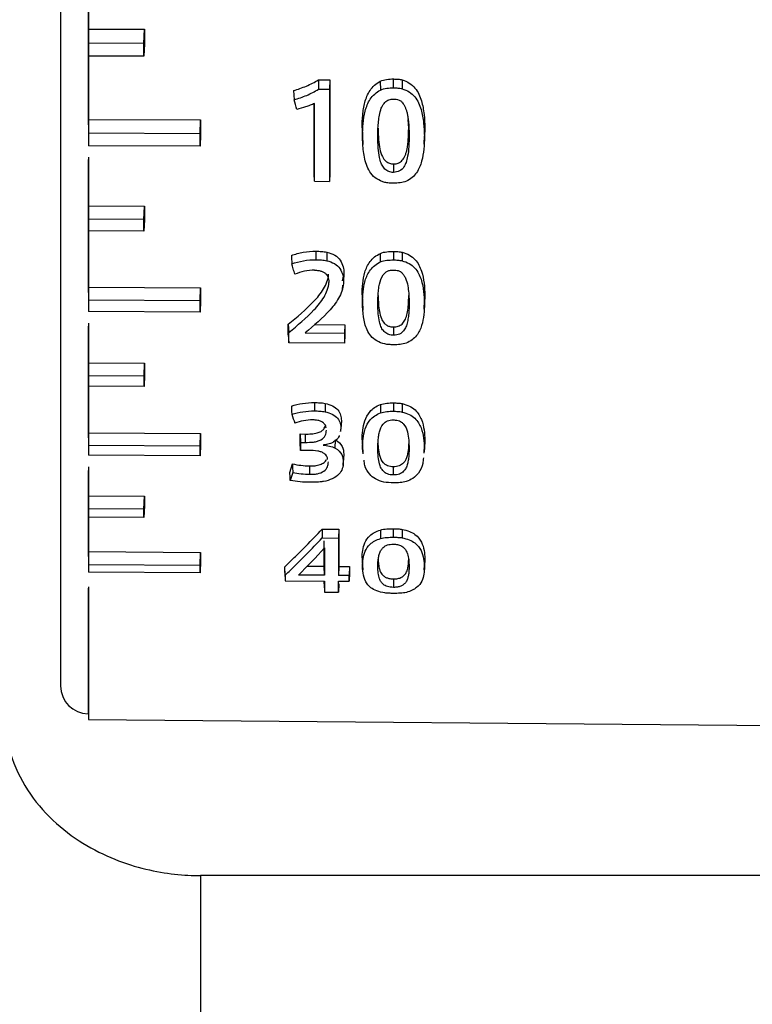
# Model space of a CAD drawing. Header units: millimetres. Extents: x -103 to 103, y 0 to 140.
# Tile 3 of 18: x -89 to -76, y 47 to 65. Entities that reach past the tile are written whole.
import ezdxf

# ---------------------------------------------------------------- set-up
doc = ezdxf.new("R2010")
doc.units = ezdxf.units.MM

msp = doc.modelspace()

# ---------------------------------------------------------------- linework, layer by layer
at = {"color": 7, "linetype": 'Continuous', "lineweight": 25}
for p, q in [((-88.2, 65.732), (-88.2, 62.899)), ((-88.2, 64.758), (-87.2, 64.754)), ((-87.211, 64.501), (-87.2, 64.754)), ((-87.2, 64.754), (-87.2, 64.485)), ((-87.211, 64.501), (-88.2, 64.505)), ((-87.2, 64.485), (-87.211, 64.271)), ((-87.211, 64.271), (-88.2, 64.275)), ((-84.099, 63.853), (-83.894, 63.852)), ((-84.099, 63.853), (-84.099, 63.684)), ((-83.894, 63.852), (-83.901, 63.683)), ((-83.894, 63.852), (-83.894, 62.182)), ((-82.994, 63.826), (-82.99, 63.669)), ((-82.759, 63.708), (-82.759, 63.867)), ((-82.602, 63.85), (-82.604, 63.692)), ((-84.099, 63.684), (-83.901, 63.683)), ((-84.173, 62.183), (-84.173, 63.425)), ((-88.2, 63.143), (-86.2, 63.135)), ((-86.211, 62.89), (-86.2, 63.135)), ((-86.2, 63.135), (-86.2, 62.877)), ((-82.487, 62.988), (-82.498, 63.145)), ((-83.317, 62.995), (-83.31, 62.846)), ((-82.2, 62.988), (-82.207, 62.839)), ((-86.211, 62.89), (-88.2, 62.899)), ((-86.2, 62.877), (-86.211, 62.668)), ((-83.313, 62.851), (-83.306, 62.7)), ((-82.211, 62.702), (-82.204, 62.853)), ((-86.211, 62.668), (-88.2, 62.676)), ((-88.2, 62.471), (-88.2, 59.919)), ((-84.166, 62.041), (-84.173, 62.183)), ((-84.166, 62.041), (-83.901, 62.04)), ((-83.894, 62.182), (-83.901, 62.04)), ((-88.2, 61.604), (-87.2, 61.599)), ((-87.211, 61.361), (-87.2, 61.599)), ((-87.2, 61.599), (-87.2, 61.355)), ((-87.211, 61.361), (-88.2, 61.366)), ((-87.2, 61.355), (-87.211, 61.149)), ((-87.211, 61.149), (-88.2, 61.154)), ((-84.143, 60.794), (-84.143, 60.642)), ((-83.945, 60.775), (-83.947, 60.623)), ((-82.988, 60.604), (-82.992, 60.755)), ((-82.759, 60.79), (-82.759, 60.638)), ((-82.601, 60.774), (-82.604, 60.623)), ((-83.642, 60.399), (-83.676, 60.263)), ((-83.642, 60.399), (-83.649, 60.253)), ((-88.2, 60.152), (-86.2, 60.141)), ((-86.211, 59.908), (-86.2, 60.141)), ((-86.2, 60.141), (-86.2, 59.912)), ((-83.669, 60.115), (-83.665, 60.19)), ((-86.211, 59.908), (-88.2, 59.919)), ((-83.317, 60.012), (-83.31, 59.867)), ((-82.2, 60.004), (-82.207, 59.859)), ((-86.2, 59.912), (-86.211, 59.708)), ((-83.314, 59.89), (-83.306, 59.743)), ((-82.21, 59.758), (-82.202, 59.905)), ((-86.211, 59.708), (-88.2, 59.719)), ((-88.2, 59.511), (-88.2, 57.325)), ((-84.635, 59.3), (-84.635, 59.491)), ((-84.635, 59.491), (-84.628, 59.344)), ((-84.169, 59.483), (-83.627, 59.48)), ((-83.627, 59.48), (-83.634, 59.33)), ((-83.627, 59.48), (-83.627, 59.294)), ((-82.759, 59.441), (-82.759, 59.294)), ((-84.635, 59.3), (-84.628, 59.16)), ((-84.337, 59.334), (-83.634, 59.33)), ((-83.627, 59.294), (-83.634, 59.155)), ((-83.634, 59.155), (-84.628, 59.16)), ((-88.2, 58.799), (-87.2, 58.793)), ((-87.21, 58.562), (-87.2, 58.793)), ((-87.2, 58.793), (-87.2, 58.581)), ((-87.21, 58.562), (-88.2, 58.568)), ((-87.2, 58.581), (-87.21, 58.377)), ((-87.21, 58.377), (-88.2, 58.383)), ((-84.168, 58.093), (-84.168, 57.943)), ((-83.978, 58.077), (-83.98, 57.928)), ((-82.993, 58.057), (-82.989, 57.908)), ((-82.759, 58.087), (-82.759, 57.937)), ((-82.601, 58.073), (-82.604, 57.924)), ((-83.689, 57.77), (-83.696, 57.625)), ((-88.2, 57.555), (-86.2, 57.542)), ((-86.211, 57.312), (-86.2, 57.542)), ((-86.2, 57.542), (-86.2, 57.349)), ((-84.423, 57.532), (-84.334, 57.531)), ((-84.423, 57.381), (-84.423, 57.532)), ((-84.423, 57.532), (-84.416, 57.382)), ((-84.334, 57.531), (-84.334, 57.382)), ((-83.696, 57.625), (-83.707, 57.576)), ((-83.7, 57.574), (-83.698, 57.617)), ((-86.211, 57.312), (-88.2, 57.325)), ((-86.2, 57.349), (-86.211, 57.143)), ((-84.416, 57.24), (-84.423, 57.381)), ((-84.416, 57.382), (-84.334, 57.382)), ((-83.8, 57.28), (-83.796, 57.429)), ((-83.317, 57.427), (-83.31, 57.281)), ((-83.314, 57.324), (-83.306, 57.176)), ((-83.297, 57.18), (-83.31, 57.281)), ((-82.21, 57.187), (-82.202, 57.335)), ((-82.2, 57.418), (-82.207, 57.273)), ((-86.211, 57.143), (-88.2, 57.156)), ((-84.277, 57.239), (-84.416, 57.24)), ((-83.647, 57.17), (-83.654, 57.025)), ((-82.207, 57.273), (-82.216, 57.19)), ((-88.2, 56.946), (-88.2, 55.199)), ((-84.608, 56.843), (-84.561, 56.998)), ((-84.255, 56.962), (-84.255, 56.812)), ((-83.658, 56.967), (-83.656, 57.017)), ((-82.759, 56.8), (-82.759, 56.947)), ((-84.556, 56.846), (-84.6, 56.701)), ((-88.2, 56.43), (-87.2, 56.423)), ((-87.211, 56.192), (-87.2, 56.423)), ((-87.2, 56.423), (-87.2, 56.25)), ((-87.2, 56.25), (-87.211, 56.041)), ((-87.211, 56.192), (-88.2, 56.199)), ((-87.211, 56.041), (-88.2, 56.048)), ((-84.032, 55.834), (-83.733, 55.831)), ((-84.032, 55.834), (-84.032, 55.676)), ((-83.733, 55.831), (-83.74, 55.674)), ((-83.733, 55.831), (-83.733, 55.167)), ((-82.993, 55.818), (-82.989, 55.667)), ((-82.759, 55.69), (-82.759, 55.841)), ((-82.601, 55.83), (-82.604, 55.679)), ((-84.032, 55.676), (-83.74, 55.674)), ((-88.2, 55.432), (-86.2, 55.417)), ((-86.211, 55.184), (-86.2, 55.417)), ((-86.2, 55.417), (-86.2, 55.266)), ((-86.211, 55.184), (-88.2, 55.199)), ((-86.2, 55.266), (-86.211, 55.052)), ((-83.317, 55.32), (-83.31, 55.171)), ((-83.316, 55.265), (-83.308, 55.11)), ((-82.209, 55.106), (-82.201, 55.26)), ((-82.2, 55.311), (-82.207, 55.161)), ((-86.211, 55.052), (-88.2, 55.067)), ((-84.7, 55.059), (-84.7, 55.164)), ((-84.692, 55.012), (-84.7, 55.164)), ((-84.7, 55.059), (-84.692, 54.913)), ((-83.988, 55.01), (-84.455, 55.014)), ((-83.995, 55.166), (-84.306, 55.168)), ((-83.988, 55.01), (-83.995, 55.166)), ((-83.733, 55.167), (-83.74, 55.008)), ((-83.55, 55.007), (-83.74, 55.008)), ((-83.733, 55.167), (-83.543, 55.166)), ((-83.543, 55.166), (-83.55, 55.007)), ((-83.543, 55.051), (-83.55, 54.904)), ((-83.543, 55.166), (-83.543, 55.051)), ((-84.692, 54.913), (-83.988, 54.907)), ((-83.995, 54.86), (-83.995, 54.907)), ((-83.995, 54.86), (-83.988, 54.712)), ((-83.74, 54.905), (-83.55, 54.904)), ((-83.733, 54.858), (-83.74, 54.71)), ((-82.759, 54.946), (-82.759, 54.795)), ((-88.2, 54.802), (-88.2, 52.437)), ((-83.988, 54.712), (-83.74, 54.71)), ((-88.209, 52.537), (-88.2, 52.537)), ((-88.2, 52.437), (-74.381, 52.316)), ((-86.2, 49.652), (-86.2, 0)), ((-6, 49.652), (-86.2, 49.652))]:
    msp.add_line(p, q, dxfattribs=at)
at = {"color": 8, "linetype": 'Continuous', "lineweight": 25}
for p, q in [((-88.209, 65.711), (-88.209, 63.047)), ((-88.209, 62.431), (-88.209, 60.056)), ((-88.209, 59.455), (-88.209, 57.462)), ((-88.209, 56.878), (-88.209, 55.347)), ((-88.209, 54.779), (-88.209, 52.537))]:
    msp.add_line(p, q, dxfattribs=at)
at = {"color": 7, "linetype": 'Continuous', "lineweight": 25, "flags": 128}
for points in [[(-84.544, 63.659), (-84.538, 63.577), (-84.532, 63.495)], [(-82.759, 62.35), (-82.759, 62.274), (-82.759, 62.199)], [(-84.581, 60.718), (-84.58, 60.695), (-84.578, 60.671), (-84.577, 60.648), (-84.575, 60.608), (-84.574, 60.589), (-84.573, 60.569)], [(-87.21, 58.377), (-87.21, 58.4), (-87.21, 58.423), (-87.21, 58.446), (-87.21, 58.469), (-87.21, 58.492), (-87.21, 58.516), (-87.21, 58.539), (-87.21, 58.562)], [(-84.581, 58.03), (-84.578, 57.984), (-84.576, 57.934), (-84.573, 57.883)], [(-84.6, 56.701), (-84.602, 56.732), (-84.605, 56.788), (-84.607, 56.815), (-84.608, 56.843)]]:
    msp.add_lwpolyline(points, dxfattribs=at)
at = {"color": 7, "linetype": 'Continuous', "lineweight": 25}
msp.add_arc((-88.2, 53.037), 0.5, 180, 269, dxfattribs=at)
for points, knots in [([(-88.7, 87.656), (-88.7, 87.537), (-88.7, 87.298), (-88.7, 86.932), (-88.7, 86.56), (-88.7, 86.181), (-88.7, 85.795), (-88.7, 85.404), (-88.7, 85.007), (-88.7, 84.604), (-88.7, 84.195), (-88.7, 83.781), (-88.7, 83.362), (-88.7, 82.939), (-88.7, 82.51), (-88.7, 82.077), (-88.7, 81.64), (-88.7, 81.033), (-88.7, 80.249), (-88.7, 79.282), (-88.7, 78.302), (-88.7, 77.305), (-88.7, 76.294), (-88.7, 75.156), (-88.7, 74.13), (-88.7, 72.76), (-88.7, 71.166), (-88.7, 69.485), (-88.7, 68.172), (-88.7, 66.889), (-88.7, 65.348), (-88.7, 63.881), (-88.7, 62.869), (-88.7, 62.327), (-88.7, 61.807), (-88.7, 61.219), (-88.7, 60.501), (-88.7, 59.807), (-88.7, 59.367), (-88.7, 59.148)], [0, 0, 0, 0, 0.015054, 0.030107, 0.045161, 0.060215, 0.075268, 0.090322, 0.105376, 0.120429, 0.135483, 0.150537, 0.16559, 0.180644, 0.195698, 0.210751, 0.225805, 0.240859, 0.27295, 0.305041, 0.337126, 0.369208, 0.401963, 0.434635, 0.478267, 0.500043, 0.56545, 0.630841, 0.662972, 0.695024, 0.759171, 0.820985, 0.851861, 0.871861, 0.882801, 0.912101, 0.941401, 0.9707, 1, 1, 1, 1]), ([(-84.544, 63.659), (-84.466, 63.684), (-84.388, 63.709), (-84.275, 63.757), (-84.239, 63.774), (-84.167, 63.81), (-84.131, 63.829), (-84.099, 63.853)], [0, 0, 0, 0, 0.5, 0.5, 0.75, 0.75, 1, 1, 1, 1]), ([(-83.317, 62.995), (-83.317, 63.071), (-83.314, 63.146), (-83.3, 63.298), (-83.289, 63.374), (-83.249, 63.523), (-83.221, 63.597), (-83.155, 63.696), (-83.129, 63.727), (-83.067, 63.782), (-83.032, 63.805), (-82.994, 63.826)], [0, 0, 0, 0, 0.25, 0.25, 0.5, 0.5, 0.75, 0.75, 0.875, 0.875, 1, 1, 1, 1]), ([(-82.994, 63.826), (-82.96, 63.846), (-82.92, 63.852), (-82.84, 63.864), (-82.799, 63.867), (-82.759, 63.867)], [0, 0, 0, 0, 0.5, 0.5, 1, 1, 1, 1]), ([(-82.759, 63.867), (-82.732, 63.866), (-82.706, 63.865), (-82.653, 63.86), (-82.627, 63.857), (-82.602, 63.85)], [0, 0, 0, 0, 0.5, 0.5, 1, 1, 1, 1]), ([(-82.602, 63.85), (-82.557, 63.835), (-82.514, 63.817), (-82.437, 63.768), (-82.403, 63.738), (-82.318, 63.637), (-82.284, 63.559), (-82.236, 63.398), (-82.223, 63.316), (-82.204, 63.152), (-82.2, 63.07), (-82.2, 62.988)], [0, 0, 0, 0, 0.125, 0.125, 0.25, 0.25, 0.5, 0.5, 0.75, 0.75, 1, 1, 1, 1]), ([(-84.532, 63.495), (-84.456, 63.519), (-84.38, 63.544), (-84.271, 63.59), (-84.235, 63.607), (-84.165, 63.643), (-84.13, 63.661), (-84.099, 63.684)], [0, 0, 0, 0, 0.5, 0.5, 0.75, 0.75, 1, 1, 1, 1]), ([(-83.31, 62.846), (-83.31, 62.921), (-83.307, 62.996), (-83.293, 63.145), (-83.282, 63.221), (-83.243, 63.368), (-83.215, 63.442), (-83.15, 63.54), (-83.124, 63.571), (-83.062, 63.625), (-83.027, 63.648), (-82.99, 63.669)], [0, 0, 0, 0, 0.25, 0.25, 0.5, 0.5, 0.75, 0.75, 0.875, 0.875, 1, 1, 1, 1]), ([(-82.99, 63.669), (-82.957, 63.688), (-82.917, 63.695), (-82.838, 63.706), (-82.799, 63.709), (-82.759, 63.708)], [0, 0, 0, 0, 0.5, 0.5, 1, 1, 1, 1]), ([(-82.759, 63.708), (-82.733, 63.708), (-82.707, 63.707), (-82.655, 63.702), (-82.629, 63.7), (-82.604, 63.692)], [0, 0, 0, 0, 0.5, 0.5, 1, 1, 1, 1]), ([(-82.604, 63.692), (-82.559, 63.678), (-82.517, 63.66), (-82.44, 63.611), (-82.407, 63.582), (-82.324, 63.481), (-82.29, 63.403), (-82.242, 63.244), (-82.23, 63.163), (-82.212, 63.001), (-82.208, 62.92), (-82.207, 62.839)], [0, 0, 0, 0, 0.125, 0.125, 0.25, 0.25, 0.5, 0.5, 0.75, 0.75, 1, 1, 1, 1]), ([(-84.166, 63.431), (-84.192, 63.419), (-84.218, 63.408), (-84.246, 63.398), (-84.273, 63.387), (-84.3, 63.378), (-84.328, 63.369), (-84.379, 63.352), (-84.432, 63.337), (-84.484, 63.323)], [0, 0, 0, 0, 0.0000889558, 0.0000889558, 0.0000889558, 0.0001778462, 0.0001778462, 0.0001778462, 0.0003430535, 0.0003430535, 0.0003430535, 0.0003430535]), ([(-84.166, 62.041), (-84.166, 62.209), (-84.166, 62.379), (-84.166, 62.55), (-84.166, 62.695), (-84.166, 62.841), (-84.166, 62.988), (-84.166, 63.135), (-84.166, 63.283), (-84.166, 63.431)], [0, 0, 0, 0, 0.000601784, 0.000601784, 0.000601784, 0.001111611, 0.001111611, 0.001111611, 0.00162172, 0.00162172, 0.00162172, 0.00162172]), ([(-83.038, 62.842), (-83.037, 62.889), (-83.037, 62.979), (-83.027, 63.105), (-83.011, 63.226), (-82.983, 63.336), (-82.934, 63.429), (-82.864, 63.494), (-82.804, 63.504), (-82.775, 63.509)], [0, 0, 0, 0, 0.188348, 0.355215, 0.501062, 0.666162, 0.795979, 0.901015, 1, 1, 1, 1]), ([(-82.775, 63.509), (-82.753, 63.508), (-82.714, 63.507), (-82.676, 63.496), (-82.659, 63.491)], [0, 0, 0, 0, 0.5456273, 1, 1, 1, 1]), ([(-82.659, 63.491), (-82.649, 63.486), (-82.63, 63.477), (-82.609, 63.459), (-82.593, 63.436), (-82.583, 63.419), (-82.576, 63.41)], [0, 0, 0, 0, 0.273852, 0.49717, 0.693084, 1, 1, 1, 1]), ([(-82.576, 63.41), (-82.568, 63.395), (-82.55, 63.366), (-82.531, 63.317), (-82.515, 63.26), (-82.502, 63.191), (-82.49, 63.104), (-82.482, 63), (-82.481, 62.924), (-82.48, 62.883)], [0, 0, 0, 0, 0.088282, 0.183165, 0.28564, 0.415044, 0.57157, 0.770568, 1, 1, 1, 1]), ([(-83.031, 62.988), (-83.03, 62.918), (-83.028, 62.794), (-83.007, 62.625), (-82.97, 62.492), (-82.907, 62.402), (-82.831, 62.358), (-82.783, 62.352), (-82.759, 62.35)], [0, 0, 0, 0, 0.280708, 0.499691, 0.692172, 0.832472, 0.917568, 1, 1, 1, 1]), ([(-82.759, 62.35), (-82.743, 62.351), (-82.713, 62.353), (-82.671, 62.366), (-82.633, 62.388), (-82.6, 62.418), (-82.572, 62.456), (-82.549, 62.502), (-82.529, 62.556), (-82.507, 62.651), (-82.49, 62.796), (-82.488, 62.92), (-82.487, 62.988)], [0, 0, 0, 0, 0.052801, 0.103412, 0.154682, 0.209356, 0.269715, 0.33747, 0.413837, 0.499665, 0.729183, 1, 1, 1, 1]), ([(-82.759, 62.006), (-82.785, 62.006), (-82.811, 62.008), (-82.863, 62.012), (-82.889, 62.014), (-82.964, 62.036), (-83.013, 62.056), (-83.14, 62.138), (-83.195, 62.221), (-83.265, 62.391), (-83.282, 62.482), (-83.305, 62.663), (-83.31, 62.754), (-83.31, 62.846)], [0, 0, 0, 0, 0.0625, 0.0625, 0.125, 0.125, 0.25, 0.25, 0.5, 0.5, 0.75, 0.75, 1, 1, 1, 1]), ([(-82.759, 62.199), (-82.773, 62.2), (-82.802, 62.202), (-82.843, 62.214), (-82.88, 62.233), (-82.912, 62.259), (-82.95, 62.302), (-82.984, 62.372), (-83.015, 62.486), (-83.035, 62.646), (-83.037, 62.772), (-83.038, 62.842)], [0, 0, 0, 0, 0.049976, 0.09795, 0.146047, 0.196373, 0.25078, 0.358131, 0.500422, 0.719497, 1, 1, 1, 1]), ([(-82.48, 62.883), (-82.48, 62.808), (-82.482, 62.676), (-82.499, 62.507), (-82.528, 62.386), (-82.568, 62.293), (-82.642, 62.215), (-82.721, 62.204), (-82.759, 62.199)], [0, 0, 0, 0, 0.280355, 0.499642, 0.640561, 0.750726, 0.878934, 1, 1, 1, 1]), ([(-82.207, 62.839), (-82.207, 62.764), (-82.21, 62.69), (-82.225, 62.543), (-82.236, 62.47), (-82.275, 62.327), (-82.302, 62.257), (-82.368, 62.163), (-82.394, 62.134), (-82.456, 62.083), (-82.491, 62.061), (-82.528, 62.042)], [0, 0, 0, 0, 0.25, 0.25, 0.5, 0.5, 0.75, 0.75, 0.875, 0.875, 1, 1, 1, 1]), ([(-82.528, 62.042), (-82.562, 62.024), (-82.602, 62.019), (-82.68, 62.009), (-82.719, 62.006), (-82.759, 62.006)], [0, 0, 0, 0, 0.5, 0.5, 1, 1, 1, 1]), ([(-84.581, 60.718), (-84.513, 60.743), (-84.441, 60.761), (-84.294, 60.787), (-84.219, 60.794), (-84.143, 60.794)], [0, 0, 0, 0, 0.5, 0.5, 1, 1, 1, 1]), ([(-84.143, 60.794), (-84.11, 60.793), (-84.077, 60.792), (-84.01, 60.787), (-83.977, 60.783), (-83.945, 60.775)], [0, 0, 0, 0, 0.5, 0.5, 1, 1, 1, 1]), ([(-84.573, 60.569), (-84.506, 60.593), (-84.435, 60.61), (-84.291, 60.636), (-84.217, 60.642), (-84.143, 60.642)], [0, 0, 0, 0, 0.5, 0.5, 1, 1, 1, 1]), ([(-84.143, 60.642), (-84.11, 60.642), (-84.077, 60.641), (-84.011, 60.635), (-83.979, 60.632), (-83.947, 60.623)], [0, 0, 0, 0, 0.5, 0.5, 1, 1, 1, 1]), ([(-83.947, 60.623), (-83.9, 60.61), (-83.853, 60.595), (-83.771, 60.548), (-83.737, 60.517), (-83.689, 60.447), (-83.675, 60.409), (-83.654, 60.332), (-83.649, 60.293), (-83.649, 60.253)], [0, 0, 0, 0, 0.25, 0.25, 0.5, 0.5, 0.75, 0.75, 1, 1, 1, 1]), ([(-83.945, 60.775), (-83.896, 60.761), (-83.85, 60.746), (-83.766, 60.698), (-83.731, 60.667), (-83.683, 60.596), (-83.668, 60.556), (-83.647, 60.478), (-83.642, 60.439), (-83.642, 60.399)], [0, 0, 0, 0, 0.25, 0.25, 0.5, 0.5, 0.75, 0.75, 1, 1, 1, 1]), ([(-83.317, 60.012), (-83.317, 60.079), (-83.314, 60.147), (-83.3, 60.282), (-83.289, 60.35), (-83.249, 60.483), (-83.221, 60.549), (-83.132, 60.668), (-83.067, 60.718), (-82.992, 60.755)], [0, 0, 0, 0, 0.25, 0.25, 0.5, 0.5, 0.75, 0.75, 1, 1, 1, 1]), ([(-82.992, 60.755), (-82.958, 60.772), (-82.918, 60.778), (-82.839, 60.788), (-82.799, 60.79), (-82.759, 60.79)], [0, 0, 0, 0, 0.5, 0.5, 1, 1, 1, 1]), ([(-82.988, 60.604), (-82.955, 60.621), (-82.915, 60.626), (-82.838, 60.636), (-82.798, 60.638), (-82.759, 60.638)], [0, 0, 0, 0, 0.5, 0.5, 1, 1, 1, 1]), ([(-82.759, 60.79), (-82.732, 60.79), (-82.706, 60.788), (-82.653, 60.784), (-82.627, 60.781), (-82.601, 60.774)], [0, 0, 0, 0, 0.5, 0.5, 1, 1, 1, 1]), ([(-82.759, 60.638), (-82.733, 60.638), (-82.707, 60.637), (-82.655, 60.632), (-82.629, 60.63), (-82.604, 60.623)], [0, 0, 0, 0, 0.5, 0.5, 1, 1, 1, 1]), ([(-82.604, 60.623), (-82.559, 60.61), (-82.517, 60.594), (-82.44, 60.55), (-82.407, 60.523), (-82.324, 60.433), (-82.289, 60.363), (-82.242, 60.22), (-82.229, 60.148), (-82.212, 60.003), (-82.208, 59.931), (-82.207, 59.859)], [0, 0, 0, 0, 0.125, 0.125, 0.25, 0.25, 0.5, 0.5, 0.75, 0.75, 1, 1, 1, 1]), ([(-82.601, 60.774), (-82.556, 60.761), (-82.514, 60.745), (-82.436, 60.701), (-82.403, 60.674), (-82.318, 60.583), (-82.283, 60.512), (-82.235, 60.368), (-82.223, 60.295), (-82.204, 60.149), (-82.2, 60.076), (-82.2, 60.004)], [0, 0, 0, 0, 0.125, 0.125, 0.25, 0.25, 0.5, 0.5, 0.75, 0.75, 1, 1, 1, 1]), ([(-84.519, 60.382), (-84.524, 60.399), (-84.529, 60.415), (-84.533, 60.432), (-84.538, 60.448), (-84.543, 60.465), (-84.548, 60.481), (-84.556, 60.51), (-84.564, 60.54), (-84.573, 60.569)], [0, 0, 0, 0, 0.0000646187, 0.0000646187, 0.0000646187, 0.0001292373, 0.0001292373, 0.0001292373, 0.0002431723, 0.0002431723, 0.0002431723, 0.0002431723]), ([(-84.166, 60.455), (-84.143, 60.454), (-84.1, 60.452), (-84.042, 60.438), (-83.993, 60.414), (-83.955, 60.381), (-83.929, 60.34), (-83.914, 60.29), (-83.912, 60.255), (-83.911, 60.236)], [0, 0, 0, 0, 0.157388, 0.296132, 0.423474, 0.548654, 0.681364, 0.829827, 1, 1, 1, 1]), ([(-83.31, 59.867), (-83.31, 59.934), (-83.307, 60.001), (-83.293, 60.135), (-83.282, 60.202), (-83.243, 60.334), (-83.215, 60.4), (-83.127, 60.518), (-83.063, 60.568), (-82.988, 60.604)], [0, 0, 0, 0, 0.25, 0.25, 0.5, 0.5, 0.75, 0.75, 1, 1, 1, 1]), ([(-83.038, 59.863), (-83.037, 59.906), (-83.036, 59.986), (-83.027, 60.101), (-83.007, 60.229), (-82.969, 60.35), (-82.885, 60.432), (-82.815, 60.457), (-82.778, 60.458), (-82.759, 60.458)], [0, 0, 0, 0, 0.185984, 0.352599, 0.500322, 0.749718, 0.874313, 0.937193, 1, 1, 1, 1]), ([(-82.759, 60.458), (-82.744, 60.458), (-82.715, 60.456), (-82.672, 60.447), (-82.632, 60.433), (-82.614, 60.415), (-82.605, 60.407)], [0, 0, 0, 0, 0.259366, 0.499724, 0.769733, 1, 1, 1, 1]), ([(-84.635, 59.491), (-84.476, 59.618), (-84.321, 59.749), (-84.117, 59.965), (-84.055, 60.04), (-83.981, 60.16), (-83.961, 60.202), (-83.931, 60.29), (-83.918, 60.335), (-83.918, 60.381)], [0, 0, 0, 0, 0.5, 0.5, 0.75, 0.75, 0.875, 0.875, 1, 1, 1, 1]), ([(-82.605, 60.407), (-82.595, 60.394), (-82.58, 60.373), (-82.551, 60.332), (-82.519, 60.256), (-82.496, 60.145), (-82.482, 60.006), (-82.48, 59.913), (-82.48, 59.862)], [0, 0, 0, 0, 0.080027, 0.125082, 0.248527, 0.49834, 0.723593, 1, 1, 1, 1]), ([(-84.628, 59.344), (-84.469, 59.471), (-84.314, 59.602), (-84.11, 59.819), (-84.047, 59.894), (-83.974, 60.015), (-83.954, 60.056), (-83.924, 60.144), (-83.911, 60.189), (-83.911, 60.236)], [0, 0, 0, 0, 0.5, 0.5, 0.75, 0.75, 0.875, 0.875, 1, 1, 1, 1]), ([(-83.649, 60.253), (-83.649, 60.16), (-83.677, 60.071), (-83.765, 59.9), (-83.823, 59.822), (-84.02, 59.598), (-84.179, 59.465), (-84.337, 59.334)], [0, 0, 0, 0, 0.25, 0.25, 0.5, 0.5, 1, 1, 1, 1]), ([(-83.031, 60.005), (-83.03, 59.952), (-83.029, 59.855), (-83.013, 59.717), (-82.985, 59.603), (-82.938, 59.518), (-82.879, 59.471), (-82.822, 59.445), (-82.78, 59.442), (-82.759, 59.441)], [0, 0, 0, 0, 0.242752, 0.436562, 0.634775, 0.776141, 0.855433, 0.927439, 1, 1, 1, 1]), ([(-82.759, 59.441), (-82.744, 59.441), (-82.715, 59.442), (-82.673, 59.453), (-82.636, 59.47), (-82.604, 59.494), (-82.576, 59.525), (-82.553, 59.562), (-82.527, 59.624), (-82.504, 59.718), (-82.489, 59.851), (-82.487, 59.95), (-82.487, 60.004)], [0, 0, 0, 0, 0.051137, 0.099846, 0.148699, 0.200248, 0.256679, 0.319672, 0.390441, 0.554521, 0.757226, 1, 1, 1, 1]), ([(-82.759, 59.124), (-82.785, 59.124), (-82.811, 59.126), (-82.863, 59.13), (-82.889, 59.132), (-82.964, 59.151), (-83.013, 59.168), (-83.141, 59.241), (-83.196, 59.314), (-83.265, 59.464), (-83.283, 59.544), (-83.305, 59.704), (-83.31, 59.785), (-83.31, 59.867)], [0, 0, 0, 0, 0.0625, 0.0625, 0.125, 0.125, 0.25, 0.25, 0.5, 0.5, 0.75, 0.75, 1, 1, 1, 1]), ([(-82.759, 59.294), (-82.773, 59.295), (-82.802, 59.296), (-82.843, 59.307), (-82.88, 59.324), (-82.912, 59.347), (-82.941, 59.376), (-82.966, 59.411), (-82.99, 59.463), (-83.015, 59.552), (-83.035, 59.689), (-83.037, 59.801), (-83.038, 59.863)], [0, 0, 0, 0, 0.049583, 0.097263, 0.145282, 0.195836, 0.250817, 0.310004, 0.375247, 0.500502, 0.719969, 1, 1, 1, 1]), ([(-82.48, 59.862), (-82.48, 59.821), (-82.481, 59.742), (-82.491, 59.631), (-82.507, 59.532), (-82.532, 59.447), (-82.574, 59.371), (-82.632, 59.319), (-82.702, 59.297), (-82.739, 59.295), (-82.759, 59.294)], [0, 0, 0, 0, 0.1849166, 0.3507967, 0.4981569, 0.6360759, 0.7472178, 0.8730489, 0.9337765, 1, 1, 1, 1]), ([(-82.207, 59.859), (-82.207, 59.793), (-82.21, 59.727), (-82.225, 59.596), (-82.236, 59.531), (-82.275, 59.405), (-82.303, 59.343), (-82.391, 59.233), (-82.455, 59.187), (-82.53, 59.154)], [0, 0, 0, 0, 0.25, 0.25, 0.5, 0.5, 0.75, 0.75, 1, 1, 1, 1]), ([(-88.7, 59.148), (-88.7, 59.043), (-88.7, 58.832), (-88.7, 58.526), (-88.7, 58.226), (-88.7, 57.934), (-88.7, 57.649), (-88.7, 57.371), (-88.7, 57.101), (-88.7, 56.839), (-88.7, 56.584), (-88.7, 56.338), (-88.7, 56.1), (-88.7, 55.87), (-88.7, 55.648), (-88.7, 55.435), (-88.7, 55.231), (-88.7, 55.035), (-88.7, 54.847), (-88.7, 54.669), (-88.7, 54.499), (-88.7, 54.339), (-88.7, 54.187), (-88.7, 54.045), (-88.7, 53.911), (-88.7, 53.787), (-88.7, 53.673), (-88.7, 53.567), (-88.7, 53.471), (-88.7, 53.385), (-88.7, 53.308), (-88.7, 53.24), (-88.7, 53.182), (-88.7, 53.134), (-88.7, 53.095), (-88.7, 53.066), (-88.7, 53.049), (-88.7, 53.04), (-88.7, 53.038), (-88.7, 53.037)], [0, 0, 0, 0, 0.027542, 0.055084, 0.082625, 0.110167, 0.137709, 0.165251, 0.192792, 0.220334, 0.247876, 0.275418, 0.302959, 0.330501, 0.358043, 0.385585, 0.413126, 0.440668, 0.46821, 0.495752, 0.523293, 0.550835, 0.578377, 0.605919, 0.63346, 0.661002, 0.688544, 0.716086, 0.743627, 0.771169, 0.798711, 0.826253, 0.853794, 0.881336, 0.908878, 0.93642, 0.963961, 0.981981, 1, 1, 1, 1]), ([(-82.53, 59.154), (-82.564, 59.139), (-82.603, 59.135), (-82.68, 59.126), (-82.72, 59.124), (-82.759, 59.124)], [0, 0, 0, 0, 0.5, 0.5, 1, 1, 1, 1]), ([(-84.168, 58.093), (-84.136, 58.093), (-84.104, 58.091), (-84.04, 58.087), (-84.009, 58.084), (-83.978, 58.077)], [0, 0, 0, 0, 0.5, 0.5, 1, 1, 1, 1]), ([(-83.978, 58.077), (-83.932, 58.066), (-83.887, 58.053), (-83.807, 58.014), (-83.773, 57.989), (-83.727, 57.931), (-83.714, 57.898), (-83.694, 57.835), (-83.689, 57.803), (-83.689, 57.77)], [0, 0, 0, 0, 0.25, 0.25, 0.5, 0.5, 0.75, 0.75, 1, 1, 1, 1]), ([(-83.317, 57.427), (-83.318, 57.483), (-83.314, 57.54), (-83.3, 57.654), (-83.289, 57.712), (-83.249, 57.825), (-83.221, 57.882), (-83.155, 57.957), (-83.129, 57.981), (-83.066, 58.023), (-83.031, 58.041), (-82.993, 58.057)], [0, 0, 0, 0, 0.25, 0.25, 0.5, 0.5, 0.75, 0.75, 0.875, 0.875, 1, 1, 1, 1]), ([(-82.993, 58.057), (-82.959, 58.072), (-82.919, 58.076), (-82.839, 58.085), (-82.799, 58.087), (-82.759, 58.087)], [0, 0, 0, 0, 0.5, 0.5, 1, 1, 1, 1]), ([(-82.759, 58.087), (-82.732, 58.087), (-82.706, 58.085), (-82.653, 58.081), (-82.627, 58.079), (-82.601, 58.073)], [0, 0, 0, 0, 0.5, 0.5, 1, 1, 1, 1]), ([(-82.601, 58.073), (-82.556, 58.062), (-82.514, 58.048), (-82.436, 58.01), (-82.402, 57.987), (-82.318, 57.909), (-82.283, 57.849), (-82.235, 57.726), (-82.222, 57.665), (-82.204, 57.541), (-82.2, 57.479), (-82.2, 57.418)], [0, 0, 0, 0, 0.125, 0.125, 0.25, 0.25, 0.5, 0.5, 0.75, 0.75, 1, 1, 1, 1]), ([(-84.168, 57.943), (-84.137, 57.943), (-84.105, 57.942), (-84.042, 57.938), (-84.011, 57.935), (-83.98, 57.928)], [0, 0, 0, 0, 0.5, 0.5, 1, 1, 1, 1]), ([(-83.98, 57.928), (-83.935, 57.917), (-83.89, 57.905), (-83.812, 57.866), (-83.778, 57.841), (-83.733, 57.784), (-83.72, 57.752), (-83.701, 57.689), (-83.696, 57.657), (-83.696, 57.625)], [0, 0, 0, 0, 0.25, 0.25, 0.5, 0.5, 0.75, 0.75, 1, 1, 1, 1]), ([(-83.31, 57.281), (-83.31, 57.338), (-83.307, 57.394), (-83.293, 57.508), (-83.282, 57.565), (-83.243, 57.678), (-83.215, 57.734), (-83.15, 57.809), (-83.124, 57.833), (-83.062, 57.875), (-83.027, 57.892), (-82.989, 57.908)], [0, 0, 0, 0, 0.25, 0.25, 0.5, 0.5, 0.75, 0.75, 0.875, 0.875, 1, 1, 1, 1]), ([(-82.989, 57.908), (-82.956, 57.923), (-82.916, 57.927), (-82.838, 57.936), (-82.798, 57.938), (-82.759, 57.937)], [0, 0, 0, 0, 0.5, 0.5, 1, 1, 1, 1]), ([(-82.759, 57.937), (-82.733, 57.937), (-82.707, 57.936), (-82.655, 57.932), (-82.629, 57.93), (-82.604, 57.924)], [0, 0, 0, 0, 0.5, 0.5, 1, 1, 1, 1]), ([(-82.604, 57.924), (-82.559, 57.913), (-82.517, 57.899), (-82.44, 57.861), (-82.407, 57.838), (-82.323, 57.761), (-82.289, 57.701), (-82.242, 57.579), (-82.229, 57.518), (-82.212, 57.395), (-82.208, 57.334), (-82.207, 57.273)], [0, 0, 0, 0, 0.125, 0.125, 0.25, 0.25, 0.5, 0.5, 0.75, 0.75, 1, 1, 1, 1]), ([(-84.334, 57.531), (-84.298, 57.531), (-84.226, 57.531), (-84.128, 57.546), (-84.048, 57.575), (-83.993, 57.622), (-83.981, 57.662), (-83.974, 57.683)], [0, 0, 0, 0, 0.2232959, 0.4490696, 0.6190357, 0.7907444, 1, 1, 1, 1]), ([(-83.962, 57.635), (-83.963, 57.649), (-83.965, 57.678), (-83.996, 57.722), (-84.045, 57.757), (-84.116, 57.779), (-84.168, 57.782), (-84.198, 57.783)], [0, 0, 0, 0, 0.170306, 0.370954, 0.572526, 0.753339, 1, 1, 1, 1]), ([(-83.038, 57.279), (-83.037, 57.315), (-83.036, 57.383), (-83.027, 57.48), (-83.006, 57.589), (-82.973, 57.68), (-82.909, 57.742), (-82.867, 57.766), (-82.816, 57.781), (-82.778, 57.782), (-82.759, 57.783)], [0, 0, 0, 0, 0.18805, 0.354593, 0.500116, 0.749308, 0.816555, 0.874609, 0.934567, 1, 1, 1, 1]), ([(-82.759, 57.783), (-82.738, 57.782), (-82.701, 57.78), (-82.649, 57.768), (-82.609, 57.742), (-82.547, 57.679), (-82.484, 57.518), (-82.482, 57.374), (-82.48, 57.277)], [0, 0, 0, 0, 0.070005, 0.124953, 0.179846, 0.2506, 0.499665, 1, 1, 1, 1]), ([(-84.334, 57.382), (-84.285, 57.382), (-84.235, 57.383), (-84.174, 57.388), (-84.162, 57.39), (-84.14, 57.396), (-84.128, 57.399), (-84.095, 57.409), (-84.073, 57.416), (-84.016, 57.446), (-83.991, 57.475), (-83.963, 57.536), (-83.956, 57.568), (-83.956, 57.601)], [0, 0, 0, 0, 0.25, 0.25, 0.3125, 0.3125, 0.375, 0.375, 0.5, 0.5, 0.75, 0.75, 1, 1, 1, 1]), ([(-83.724, 57.506), (-83.725, 57.502), (-83.732, 57.468), (-83.783, 57.42), (-83.858, 57.365), (-83.941, 57.344), (-83.994, 57.337), (-84.015, 57.334)], [0, 0, 0, 0, 0.0442867, 0.3793308, 0.6125395, 0.8464634, 1, 1, 1, 1]), ([(-84.416, 57.382), (-84.416, 57.37), (-84.416, 57.357), (-84.416, 57.344), (-84.416, 57.332), (-84.416, 57.319), (-84.416, 57.306), (-84.416, 57.284), (-84.416, 57.262), (-84.416, 57.24)], [0, 0, 0, 0, 0.000058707, 0.000058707, 0.000058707, 0.0001174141, 0.0001174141, 0.0001174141, 0.0002204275, 0.0002204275, 0.0002204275, 0.0002204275]), ([(-84.015, 57.334), (-83.977, 57.33), (-83.938, 57.325), (-83.866, 57.307), (-83.832, 57.295), (-83.8, 57.28)], [0, 0, 0, 0, 0.5, 0.5, 1, 1, 1, 1]), ([(-83.8, 57.28), (-83.742, 57.25), (-83.704, 57.208), (-83.661, 57.118), (-83.654, 57.071), (-83.654, 57.025)], [0, 0, 0, 0, 0.5, 0.5, 1, 1, 1, 1]), ([(-83.796, 57.429), (-83.737, 57.399), (-83.698, 57.356), (-83.654, 57.265), (-83.647, 57.217), (-83.647, 57.17)], [0, 0, 0, 0, 0.5, 0.5, 1, 1, 1, 1]), ([(-82.759, 56.947), (-82.795, 56.947), (-82.833, 56.953), (-82.895, 56.977), (-82.917, 56.996), (-82.972, 57.055), (-82.99, 57.1), (-83.026, 57.235), (-83.031, 57.327), (-83.031, 57.42)], [0, 0, 0, 0, 0.0001087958, 0.0001087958, 0.0002175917, 0.0002175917, 0.0004351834, 0.0004351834, 0.0008703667, 0.0008703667, 0.0008703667, 0.0008703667]), ([(-82.487, 57.419), (-82.487, 57.418), (-82.487, 57.418), (-82.487, 57.417), (-82.487, 57.323), (-82.492, 57.231), (-82.528, 57.096), (-82.546, 57.051), (-82.601, 56.993), (-82.625, 56.976), (-82.67, 56.957), (-82.687, 56.953), (-82.722, 56.948), (-82.741, 56.947), (-82.759, 56.947)], [0, 0, 0, 0, 0.0000035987, 0.0000035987, 0.0000035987, 0.0004356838, 0.0004356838, 0.0006517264, 0.0006517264, 0.0007597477, 0.0007597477, 0.0008137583, 0.0008137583, 0.0008677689, 0.0008677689, 0.0008677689, 0.0008677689]), ([(-83.933, 57.076), (-83.935, 57.095), (-83.94, 57.134), (-83.99, 57.178), (-84.044, 57.214), (-84.143, 57.234), (-84.221, 57.237), (-84.277, 57.239)], [0, 0, 0, 0, 0.180248, 0.376934, 0.514025, 0.653532, 1, 1, 1, 1]), ([(-82.759, 56.8), (-82.778, 56.801), (-82.815, 56.803), (-82.884, 56.821), (-82.942, 56.865), (-82.985, 56.928), (-83.015, 57.014), (-83.035, 57.132), (-83.037, 57.226), (-83.038, 57.279)], [0, 0, 0, 0, 0.065571, 0.124957, 0.249334, 0.36143, 0.499219, 0.722108, 1, 1, 1, 1]), ([(-82.48, 57.277), (-82.48, 57.241), (-82.481, 57.174), (-82.491, 57.081), (-82.507, 56.998), (-82.532, 56.927), (-82.575, 56.863), (-82.634, 56.82), (-82.702, 56.801), (-82.74, 56.801), (-82.759, 56.8)], [0, 0, 0, 0, 0.1891931, 0.3556499, 0.4998701, 0.6381636, 0.7498821, 0.8741048, 0.9368625, 1, 1, 1, 1]), ([(-82.225, 57.106), (-82.228, 57.072), (-82.234, 56.978), (-82.289, 56.851), (-82.396, 56.74), (-82.489, 56.701), (-82.529, 56.684)], [0, 0, 0, 0, 0.203144, 0.569572, 0.811494, 1, 1, 1, 1]), ([(-84.561, 56.998), (-84.561, 56.988), (-84.561, 56.978), (-84.56, 56.968), (-84.559, 56.927), (-84.557, 56.887), (-84.556, 56.846)], [0, 0, 0, 0, 0.0000402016, 0.0000402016, 0.0000402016, 0.0002050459, 0.0002050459, 0.0002050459, 0.0002050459]), ([(-84.255, 56.962), (-84.222, 56.962), (-84.191, 56.963), (-84.127, 56.969), (-84.097, 56.976), (-84.041, 56.996), (-84.016, 57.008), (-83.977, 57.039), (-83.963, 57.057), (-83.953, 57.076)], [0, 0, 0, 0, 0.25, 0.25, 0.5, 0.5, 0.75, 0.75, 1, 1, 1, 1]), ([(-84.255, 56.812), (-84.231, 56.812), (-84.208, 56.813), (-84.161, 56.815), (-84.137, 56.817), (-84.071, 56.832), (-84.03, 56.847), (-83.968, 56.89), (-83.95, 56.918), (-83.927, 56.974), (-83.921, 57.003), (-83.921, 57.033)], [0, 0, 0, 0, 0.125, 0.125, 0.25, 0.25, 0.5, 0.5, 0.75, 0.75, 1, 1, 1, 1]), ([(-83.654, 57.025), (-83.654, 56.988), (-83.66, 56.951), (-83.683, 56.88), (-83.703, 56.844), (-83.763, 56.782), (-83.804, 56.754), (-83.898, 56.711), (-83.949, 56.691), (-84.008, 56.683)], [0, 0, 0, 0, 0.25, 0.25, 0.5, 0.5, 0.75, 0.75, 1, 1, 1, 1]), ([(-82.759, 56.659), (-82.817, 56.662), (-82.934, 56.666), (-83.087, 56.724), (-83.207, 56.826), (-83.271, 56.944), (-83.279, 57.033), (-83.281, 57.066)], [0, 0, 0, 0, 0.1854764, 0.3713165, 0.5508673, 0.8344423, 1, 1, 1, 1]), ([(-84.008, 56.683), (-84.028, 56.681), (-84.048, 56.678), (-84.068, 56.676), (-84.089, 56.674), (-84.109, 56.673), (-84.13, 56.672), (-84.169, 56.67), (-84.208, 56.669), (-84.247, 56.669)], [0, 0, 0, 0, 0.0000619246, 0.0000619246, 0.0000619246, 0.0001238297, 0.0001238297, 0.0001238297, 0.0002414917, 0.0002414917, 0.0002414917, 0.0002414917]), ([(-82.529, 56.684), (-82.563, 56.672), (-82.602, 56.668), (-82.68, 56.661), (-82.719, 56.659), (-82.759, 56.659)], [0, 0, 0, 0, 0.5, 0.5, 1, 1, 1, 1]), ([(-84.7, 55.164), (-84.636, 55.224), (-84.573, 55.286), (-84.509, 55.348), (-84.445, 55.41), (-84.382, 55.474), (-84.318, 55.538), (-84.223, 55.635), (-84.128, 55.733), (-84.032, 55.834)], [0, 0, 0, 0, 0.000419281, 0.000419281, 0.000419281, 0.000838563, 0.000838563, 0.000838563, 0.001467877, 0.001467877, 0.001467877, 0.001467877]), ([(-83.317, 55.32), (-83.317, 55.365), (-83.314, 55.409), (-83.3, 55.499), (-83.289, 55.545), (-83.249, 55.634), (-83.221, 55.679), (-83.155, 55.739), (-83.129, 55.758), (-83.066, 55.791), (-83.03, 55.806), (-82.993, 55.818)], [0, 0, 0, 0, 0.25, 0.25, 0.5, 0.5, 0.75, 0.75, 0.875, 0.875, 1, 1, 1, 1]), ([(-82.993, 55.818), (-82.959, 55.83), (-82.919, 55.834), (-82.839, 55.84), (-82.799, 55.842), (-82.759, 55.841)], [0, 0, 0, 0, 0.5, 0.5, 1, 1, 1, 1]), ([(-82.759, 55.841), (-82.732, 55.841), (-82.706, 55.84), (-82.653, 55.837), (-82.627, 55.835), (-82.601, 55.83)], [0, 0, 0, 0, 0.5, 0.5, 1, 1, 1, 1]), ([(-82.601, 55.83), (-82.556, 55.821), (-82.514, 55.81), (-82.436, 55.779), (-82.403, 55.761), (-82.318, 55.699), (-82.283, 55.651), (-82.236, 55.553), (-82.223, 55.504), (-82.204, 55.407), (-82.2, 55.358), (-82.2, 55.311)], [0, 0, 0, 0, 0.125, 0.125, 0.25, 0.25, 0.5, 0.5, 0.75, 0.75, 1, 1, 1, 1]), ([(-84.692, 55.012), (-84.629, 55.072), (-84.565, 55.134), (-84.502, 55.197), (-84.438, 55.259), (-84.374, 55.323), (-84.311, 55.387), (-84.218, 55.482), (-84.125, 55.578), (-84.032, 55.676)], [0, 0, 0, 0, 0.000419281, 0.000419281, 0.000419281, 0.000838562, 0.000838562, 0.000838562, 0.001451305, 0.001451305, 0.001451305, 0.001451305]), ([(-83.74, 55.674), (-83.74, 55.584), (-83.74, 55.497), (-83.74, 55.41), (-83.74, 55.341), (-83.74, 55.273), (-83.74, 55.206), (-83.74, 55.139), (-83.74, 55.073), (-83.74, 55.008)], [0, 0, 0, 0, 0.000493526, 0.000493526, 0.000493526, 0.000889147, 0.000889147, 0.000889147, 0.0012849, 0.0012849, 0.0012849, 0.0012849]), ([(-83.31, 55.171), (-83.31, 55.215), (-83.307, 55.26), (-83.293, 55.349), (-83.282, 55.394), (-83.243, 55.484), (-83.215, 55.528), (-83.15, 55.588), (-83.124, 55.607), (-83.061, 55.64), (-83.026, 55.654), (-82.989, 55.667)], [0, 0, 0, 0, 0.25, 0.25, 0.5, 0.5, 0.75, 0.75, 0.875, 0.875, 1, 1, 1, 1]), ([(-83.038, 55.167), (-83.038, 55.195), (-83.037, 55.249), (-83.027, 55.325), (-83.01, 55.395), (-82.986, 55.456), (-82.95, 55.502), (-82.909, 55.533), (-82.867, 55.553), (-82.816, 55.564), (-82.778, 55.566), (-82.759, 55.566)], [0, 0, 0, 0, 0.185039, 0.351339, 0.499408, 0.638058, 0.749247, 0.816175, 0.874271, 0.934659, 1, 1, 1, 1]), ([(-82.989, 55.667), (-82.955, 55.678), (-82.916, 55.682), (-82.838, 55.688), (-82.798, 55.69), (-82.759, 55.69)], [0, 0, 0, 0, 0.5, 0.5, 1, 1, 1, 1]), ([(-82.759, 55.69), (-82.733, 55.689), (-82.707, 55.688), (-82.655, 55.685), (-82.629, 55.683), (-82.604, 55.679)], [0, 0, 0, 0, 0.5, 0.5, 1, 1, 1, 1]), ([(-82.759, 55.566), (-82.746, 55.566), (-82.721, 55.565), (-82.685, 55.559), (-82.647, 55.548), (-82.609, 55.53), (-82.568, 55.499), (-82.533, 55.452), (-82.502, 55.38), (-82.483, 55.282), (-82.481, 55.206), (-82.48, 55.164)], [0, 0, 0, 0, 0.0420349, 0.0834793, 0.1259591, 0.1863138, 0.2517174, 0.3613965, 0.5017736, 0.7212639, 1, 1, 1, 1]), ([(-82.604, 55.679), (-82.559, 55.67), (-82.517, 55.658), (-82.44, 55.628), (-82.407, 55.609), (-82.324, 55.547), (-82.29, 55.5), (-82.242, 55.403), (-82.23, 55.354), (-82.212, 55.257), (-82.208, 55.209), (-82.207, 55.161)], [0, 0, 0, 0, 0.125, 0.125, 0.25, 0.25, 0.5, 0.5, 0.75, 0.75, 1, 1, 1, 1]), ([(-82.759, 54.687), (-82.785, 54.687), (-82.811, 54.688), (-82.863, 54.691), (-82.889, 54.692), (-82.964, 54.704), (-83.013, 54.716), (-83.14, 54.763), (-83.195, 54.81), (-83.265, 54.907), (-83.282, 54.959), (-83.305, 55.063), (-83.31, 55.117), (-83.31, 55.171)], [0, 0, 0, 0, 0.0625, 0.0625, 0.125, 0.125, 0.25, 0.25, 0.5, 0.5, 0.75, 0.75, 1, 1, 1, 1]), ([(-83.031, 55.313), (-83.03, 55.277), (-83.029, 55.211), (-83.013, 55.129), (-82.992, 55.07), (-82.967, 55.028), (-82.932, 54.993), (-82.885, 54.967), (-82.825, 54.949), (-82.781, 54.947), (-82.759, 54.946)], [0, 0, 0, 0, 0.2490139, 0.4551424, 0.5766296, 0.6737228, 0.7676999, 0.8484196, 0.9229292, 1, 1, 1, 1]), ([(-82.759, 54.946), (-82.745, 54.946), (-82.717, 54.946), (-82.678, 54.952), (-82.642, 54.961), (-82.611, 54.975), (-82.583, 54.994), (-82.55, 55.026), (-82.519, 55.078), (-82.499, 55.148), (-82.488, 55.228), (-82.487, 55.281), (-82.487, 55.311)], [0, 0, 0, 0, 0.047953, 0.093773, 0.139985, 0.18905, 0.243041, 0.303529, 0.444955, 0.632671, 0.800249, 1, 1, 1, 1]), ([(-82.759, 54.795), (-82.778, 54.795), (-82.815, 54.797), (-82.884, 54.811), (-82.942, 54.845), (-82.985, 54.894), (-83.016, 54.961), (-83.035, 55.053), (-83.037, 55.126), (-83.038, 55.167)], [0, 0, 0, 0, 0.065557, 0.125146, 0.249539, 0.36129, 0.499355, 0.723749, 1, 1, 1, 1]), ([(-82.48, 55.164), (-82.48, 55.136), (-82.481, 55.084), (-82.491, 55.011), (-82.507, 54.946), (-82.532, 54.891), (-82.572, 54.846), (-82.623, 54.815), (-82.687, 54.796), (-82.735, 54.795), (-82.759, 54.795)], [0, 0, 0, 0, 0.188003, 0.354735, 0.500697, 0.637739, 0.750271, 0.840253, 0.919601, 1, 1, 1, 1]), ([(-82.207, 55.161), (-82.207, 55.117), (-82.21, 55.074), (-82.225, 54.989), (-82.235, 54.947), (-82.274, 54.866), (-82.302, 54.826), (-82.367, 54.773), (-82.393, 54.757), (-82.455, 54.729), (-82.49, 54.717), (-82.527, 54.706)], [0, 0, 0, 0, 0.25, 0.25, 0.5, 0.5, 0.75, 0.75, 0.875, 0.875, 1, 1, 1, 1]), ([(-82.527, 54.706), (-82.561, 54.696), (-82.601, 54.693), (-82.679, 54.688), (-82.719, 54.687), (-82.759, 54.687)], [0, 0, 0, 0, 0.5, 0.5, 1, 1, 1, 1]), ([(-89.7, 52.539), (-89.7, 52.298), (-89.663, 52.058), (-89.522, 51.599), (-89.417, 51.38), (-89.159, 50.981), (-89.005, 50.8), (-88.669, 50.482), (-88.487, 50.345), (-87.927, 49.999), (-87.538, 49.854), (-86.822, 49.681), (-86.492, 49.652), (-86.2, 49.652)], [0, 0, 0, 0, 0.125, 0.125, 0.25, 0.25, 0.375, 0.375, 0.5, 0.5, 0.75, 0.75, 1, 1, 1, 1])]:
    msp.add_open_spline(points, degree=3, knots=knots, dxfattribs=at)
for points in [[(-87.211, 64.271), (-87.211, 64.347), (-87.211, 64.424), (-87.211, 64.501)], [(-83.901, 63.683), (-83.901, 63.122), (-83.901, 62.573), (-83.901, 62.04)], [(-84.484, 63.323), (-84.5, 63.38), (-84.516, 63.437), (-84.532, 63.495)], [(-82.487, 62.988), (-82.484, 62.953), (-82.482, 62.918), (-82.48, 62.883)], [(-88.2, 62.899), (-88.2, 62.825), (-88.2, 62.75), (-88.2, 62.676)], [(-86.211, 62.668), (-86.211, 62.742), (-86.211, 62.816), (-86.211, 62.89)], [(-87.211, 61.149), (-87.211, 61.219), (-87.211, 61.29), (-87.211, 61.361)], [(-84.166, 60.455), (-84.289, 60.455), (-84.41, 60.426), (-84.519, 60.382)], [(-88.2, 59.919), (-88.2, 59.852), (-88.2, 59.785), (-88.2, 59.719)], [(-86.211, 59.708), (-86.211, 59.774), (-86.211, 59.841), (-86.211, 59.908)], [(-84.628, 59.16), (-84.628, 59.221), (-84.628, 59.283), (-84.628, 59.344)], [(-83.634, 59.33), (-83.634, 59.271), (-83.634, 59.213), (-83.634, 59.155)], [(-84.581, 58.03), (-84.452, 58.071), (-84.311, 58.093), (-84.168, 58.093)], [(-84.573, 57.883), (-84.446, 57.922), (-84.308, 57.943), (-84.168, 57.943)], [(-84.573, 57.883), (-84.555, 57.83), (-84.537, 57.777), (-84.519, 57.725)], [(-84.198, 57.783), (-84.31, 57.781), (-84.421, 57.761), (-84.519, 57.725)], [(-88.2, 57.325), (-88.2, 57.269), (-88.2, 57.212), (-88.2, 57.156)], [(-86.211, 57.143), (-86.211, 57.199), (-86.211, 57.255), (-86.211, 57.312)], [(-84.561, 56.998), (-84.462, 56.976), (-84.359, 56.964), (-84.255, 56.962)], [(-84.556, 56.846), (-84.459, 56.826), (-84.357, 56.814), (-84.255, 56.812)], [(-84.247, 56.669), (-84.366, 56.671), (-84.485, 56.681), (-84.6, 56.701)], [(-87.211, 56.041), (-87.211, 56.091), (-87.211, 56.141), (-87.211, 56.192)], [(-83.995, 55.166), (-83.995, 55.314), (-83.995, 55.467), (-83.995, 55.626)], [(-84.455, 55.014), (-84.299, 55.169), (-84.144, 55.33), (-83.988, 55.498)], [(-83.988, 55.498), (-83.988, 55.329), (-83.988, 55.166), (-83.988, 55.01)], [(-88.2, 55.199), (-88.2, 55.154), (-88.2, 55.11), (-88.2, 55.067)], [(-86.211, 55.052), (-86.211, 55.095), (-86.211, 55.139), (-86.211, 55.184)], [(-84.692, 55.012), (-84.692, 54.978), (-84.692, 54.945), (-84.692, 54.913)], [(-83.55, 54.904), (-83.55, 54.938), (-83.55, 54.972), (-83.55, 55.007)], [(-83.988, 54.907), (-83.988, 54.841), (-83.988, 54.776), (-83.988, 54.712)], [(-83.74, 54.71), (-83.74, 54.774), (-83.74, 54.839), (-83.74, 54.905)]]:
    msp.add_open_spline(points, degree=3, dxfattribs=at)

doc.saveas('drawing.dxf')
